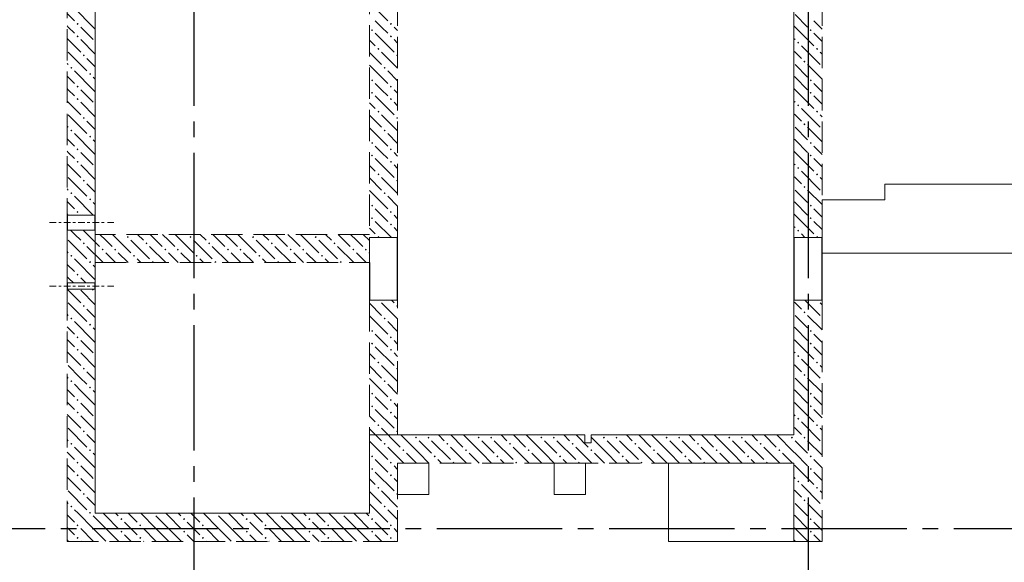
# Model space of a CAD drawing. Header units: millimetres. Extents: x 0 to 60308, y 0 to 42000.
# Tile 17 of 21: x 37647 to 43932, y 28587 to 32050. Entities that reach past the tile are written whole.
import ezdxf

# ---------------------------------------------------------------- set-up
doc = ezdxf.new("R2010")
doc.units = ezdxf.units.MM
doc.linetypes.add('______2', pattern=[270, 200, -70])
doc.linetypes.add('______5', pattern=[1100, 800, -100, 100, -100])
doc.layers.add('ЖБ Перекрытие верхний уровень', color=7, linetype='Continuous', lineweight=25, true_color=0xe0e0ff)
doc.layers.add('ЖБ Стена верхний уровень', color=7, linetype='Continuous', lineweight=25, true_color=0x006e00)
doc.layers.add('Макрос окна_ макрос двери', color=7, linetype='Continuous', lineweight=18)
doc.layers.add('Оси', color=40, linetype='______5', lineweight=18)

msp = doc.modelspace()

# ---------------------------------------------------------------- hatches: boundary and pattern name
at = {"layer": 'ЖБ Стена верхний уровень', "linetype": 'Continuous', "lineweight": 18, "transparency": 33554687}
for points in [[(38010.4, 32023.1), (38016.9, 32029.6), (38023.4, 32023.1), (38016.9, 32016.6)], [(40010.4, 32023.1), (40016.9, 32029.6), (40023.4, 32023.1), (40016.9, 32016.6)], [(38010.4, 31943.1), (38016.9, 31949.6), (38023.4, 31943.1), (38016.9, 31936.6)], [(39890.5, 31983.1), (39896.9, 31989.6), (39903.4, 31983.1), (39896.9, 31976.6)], [(40010.4, 31943.1), (40016.9, 31949.6), (40023.4, 31943.1), (40016.9, 31936.6)], [(42690.5, 31983.1), (42696.9, 31989.6), (42703.4, 31983.1), (42696.9, 31976.6)], [(39930.5, 31863.1), (39937, 31869.6), (39943.5, 31863.1), (39937, 31856.6)], [(42610.4, 31903.1), (42616.9, 31909.6), (42623.4, 31903.1), (42616.9, 31896.6)], [(42730.5, 31863.1), (42737, 31869.6), (42743.5, 31863.1), (42737, 31856.6)], [(38050.5, 31823.1), (38057, 31829.6), (38063.5, 31823.1), (38057, 31816.6)], [(40050.5, 31823.1), (40057, 31829.6), (40060, 31826.6), (40060, 31819.7), (40057, 31816.6)], [(37970.5, 31743.1), (37977, 31749.6), (37983.4, 31743.1), (37977, 31736.6)], [(39970.5, 31743.1), (39977, 31749.6), (39983.4, 31743.1), (39977, 31736.6)], [(42650.5, 31783.1), (42657, 31789.6), (42663.5, 31783.1), (42657, 31776.6)], [(38090.5, 31703.1), (38096.9, 31709.6), (38103.4, 31703.1), (38096.9, 31696.6)], [(38010.4, 31623.1), (38016.9, 31629.6), (38023.4, 31623.1), (38016.9, 31616.6)], [(39890.5, 31663.1), (39896.9, 31669.6), (39903.4, 31663.1), (39896.9, 31656.6)], [(40010.4, 31623.1), (40016.9, 31629.6), (40023.4, 31623.1), (40016.9, 31616.6)], [(42690.5, 31663.1), (42696.9, 31669.6), (42703.4, 31663.1), (42696.9, 31656.6)], [(39890.5, 31583.1), (39896.9, 31589.6), (39903.4, 31583.1), (39896.9, 31576.6)], [(42690.5, 31583.1), (42696.9, 31589.6), (42703.4, 31583.1), (42696.9, 31576.6)], [(38010.4, 31543.1), (38016.9, 31549.6), (38023.4, 31543.1), (38016.9, 31536.6)], [(40010.4, 31543.1), (40016.9, 31549.6), (40023.4, 31543.1), (40016.9, 31536.6)], [(42610.4, 31503.1), (42616.9, 31509.6), (42623.4, 31503.1), (42616.9, 31496.6)], [(38050.5, 31423.1), (38057, 31429.6), (38063.5, 31423.1), (38057, 31416.6)], [(39930.5, 31463.1), (39937, 31469.6), (39943.5, 31463.1), (39937, 31456.6)], [(40050.5, 31423.1), (40057, 31429.6), (40060, 31426.6), (40060, 31419.7), (40057, 31416.6)], [(42730.5, 31463.1), (42737, 31469.6), (42743.5, 31463.1), (42737, 31456.6)], [(42650.5, 31383.1), (42657, 31389.6), (42663.5, 31383.1), (42657, 31376.6)], [(37970.5, 31343.1), (37977, 31349.6), (37983.4, 31343.1), (37977, 31336.6)], [(38090.5, 31303.1), (38096.9, 31309.6), (38103.4, 31303.1), (38096.9, 31296.6)], [(39970.5, 31343.1), (39977, 31349.6), (39983.4, 31343.1), (39977, 31336.6)], [(39890.5, 31263.1), (39896.9, 31269.6), (39903.4, 31263.1), (39896.9, 31256.6)], [(42690.5, 31263.1), (42696.9, 31269.6), (42703.4, 31263.1), (42696.9, 31256.6)], [(38010.4, 31223.1), (38016.9, 31229.6), (38023.4, 31223.1), (38016.9, 31216.6)], [(39890.5, 31183.1), (39896.9, 31189.6), (39903.4, 31183.1), (39896.9, 31176.6)], [(40010.4, 31223.1), (40016.9, 31229.6), (40023.4, 31223.1), (40016.9, 31216.6)], [(42690.5, 31183.1), (42696.9, 31189.6), (42703.4, 31183.1), (42696.9, 31176.6)], [(38010.4, 31143.1), (38016.9, 31149.6), (38023.4, 31143.1), (38016.9, 31136.6)], [(40010.4, 31143.1), (40016.9, 31149.6), (40023.4, 31143.1), (40016.9, 31136.6)], [(39930.5, 31063.1), (39937, 31069.6), (39943.5, 31063.1), (39937, 31056.6)], [(42610.4, 31103.1), (42616.9, 31109.6), (42623.4, 31103.1), (42616.9, 31096.6)], [(42730.5, 31063.1), (42737, 31069.6), (42743.5, 31063.1), (42737, 31056.6)], [(38050.5, 31023.1), (38057, 31029.6), (38063.5, 31023.1), (38057, 31016.6)], [(40050.5, 31023.1), (40057, 31029.6), (40060, 31026.6), (40060, 31019.7), (40057, 31016.6)], [(42650.5, 30983.1), (42657, 30989.6), (42663.5, 30983.1), (42657, 30976.6)], [(37970.5, 30943.1), (37977, 30949.6), (37983.4, 30943.1), (37977, 30936.6)], [(39970.5, 30943.1), (39977, 30949.6), (39983.4, 30943.1), (39977, 30936.6)], [(38090.5, 30903.1), (38096.9, 30909.6), (38103.4, 30903.1), (38096.9, 30896.6)], [(39890.5, 30863.1), (39896.9, 30869.6), (39903.4, 30863.1), (39896.9, 30856.6)], [(42690.5, 30863.1), (42696.9, 30869.6), (42703.4, 30863.1), (42696.9, 30856.6)], [(38010.4, 30823.1), (38016.9, 30829.6), (38023.4, 30823.1), (38016.9, 30816.6)], [(40010.4, 30823.1), (40016.9, 30829.6), (40023.4, 30823.1), (40016.9, 30816.6)], [(39890.5, 30783.1), (39896.9, 30789.6), (39903.4, 30783.1), (39896.9, 30776.6)], [(40010.4, 30743.1), (40016.9, 30749.6), (40023.4, 30743.1), (40016.9, 30736.6)], [(42690.5, 30783.1), (42696.9, 30789.6), (42703.4, 30783.1), (42696.9, 30776.6)], [(42610.4, 30703.1), (42616.9, 30709.6), (42623.4, 30703.1), (42616.9, 30696.6)], [(38050.5, 30623.1), (38057, 30629.6), (38063.5, 30623.1), (38057, 30616.6)], [(38330.5, 30663.1), (38337, 30669.6), (38343.5, 30663.1), (38337, 30656.6)], [(38450.5, 30623.1), (38457, 30629.6), (38463.5, 30623.1), (38457, 30616.6)], [(38730.5, 30663.1), (38737, 30669.6), (38743.5, 30663.1), (38737, 30656.6)], [(38850.5, 30623.1), (38857, 30629.6), (38863.5, 30623.1), (38857, 30616.6)], [(39130.5, 30663.1), (39137, 30669.6), (39143.5, 30663.1), (39137, 30656.6)], [(39250.5, 30623.1), (39257, 30629.6), (39263.5, 30623.1), (39257, 30616.6)], [(39530.5, 30663.1), (39537, 30669.6), (39543.5, 30663.1), (39537, 30656.6)], [(39650.5, 30623.1), (39657, 30629.6), (39663.5, 30623.1), (39657, 30616.6)], [(39930.5, 30663.1), (39937, 30669.6), (39943.5, 30663.1), (39940.3, 30660), (39933.6, 30660)], [(42730.5, 30663.1), (42737, 30669.6), (42743.5, 30663.1), (42740.3, 30660), (42733.6, 30660)], [(37970.5, 30543.1), (37977, 30549.6), (37983.4, 30543.1), (37977, 30536.6)], [(38170.5, 30583.1), (38177, 30589.6), (38183.4, 30583.1), (38177, 30576.6)], [(38250.5, 30583.1), (38257, 30589.6), (38263.5, 30583.1), (38257, 30576.6)], [(38370.5, 30543.1), (38377, 30549.6), (38383.4, 30543.1), (38377, 30536.6)], [(38570.5, 30583.1), (38577, 30589.6), (38583.4, 30583.1), (38577, 30576.6)], [(38650.5, 30583.1), (38657, 30589.6), (38663.5, 30583.1), (38657, 30576.6)], [(38770.5, 30543.1), (38777, 30549.6), (38783.4, 30543.1), (38777, 30536.6)], [(38970.5, 30583.1), (38977, 30589.6), (38983.4, 30583.1), (38977, 30576.6)], [(39050.5, 30583.1), (39057, 30589.6), (39063.5, 30583.1), (39057, 30576.6)], [(39170.5, 30543.1), (39177, 30549.6), (39183.4, 30543.1), (39177, 30536.6)], [(39370.5, 30583.1), (39377, 30589.6), (39383.4, 30583.1), (39377, 30576.6)], [(39450.5, 30583.1), (39457, 30589.6), (39463.5, 30583.1), (39457, 30576.6)], [(39570.5, 30543.1), (39577, 30549.6), (39583.4, 30543.1), (39577, 30536.6)], [(39770.5, 30583.1), (39777, 30589.6), (39783.4, 30583.1), (39777, 30576.6)], [(39850.5, 30583.1), (39857, 30589.6), (39863.5, 30583.1), (39857, 30576.6)], [(38090.5, 30503.1), (38096.9, 30509.6), (38103.4, 30503.1), (38100.3, 30500), (38093.6, 30500)], [(38100.3, 30500), (38096.9, 30496.6), (38093.6, 30500)], [(38490.5, 30503.1), (38496.9, 30509.6), (38503.4, 30503.1), (38500.3, 30500), (38493.6, 30500)], [(38890.5, 30503.1), (38896.9, 30509.6), (38903.4, 30503.1), (38900.3, 30500), (38893.6, 30500)], [(39290.5, 30503.1), (39296.9, 30509.6), (39303.4, 30503.1), (39300.3, 30500), (39293.6, 30500)], [(39690.5, 30503.1), (39696.9, 30509.6), (39703.4, 30503.1), (39700.3, 30500), (39693.6, 30500)], [(38010.4, 30423.1), (38016.9, 30429.6), (38023.4, 30423.1), (38016.9, 30416.6)], [(39940.3, 30260), (39937, 30256.6), (39933.6, 30260)], [(42740.3, 30260), (42737, 30256.6), (42733.6, 30260)], [(38050.5, 30223.1), (38057, 30229.6), (38063.5, 30223.1), (38057, 30216.6)], [(40050.5, 30223.1), (40057, 30229.6), (40060, 30226.6), (40060, 30219.7), (40057, 30216.6)], [(42650.5, 30183.1), (42657, 30189.6), (42663.5, 30183.1), (42657, 30176.6)], [(37970.5, 30143.1), (37977, 30149.6), (37983.4, 30143.1), (37977, 30136.6)], [(38090.5, 30103.1), (38096.9, 30109.6), (38103.4, 30103.1), (38096.9, 30096.6)], [(39970.5, 30143.1), (39977, 30149.6), (39983.4, 30143.1), (39977, 30136.6)], [(39890.5, 30063.1), (39896.9, 30069.6), (39903.4, 30063.1), (39896.9, 30056.6)], [(42690.5, 30063.1), (42696.9, 30069.6), (42703.4, 30063.1), (42696.9, 30056.6)], [(38010.4, 30023.1), (38016.9, 30029.6), (38023.4, 30023.1), (38016.9, 30016.6)], [(39890.5, 29983.1), (39896.9, 29989.6), (39903.4, 29983.1), (39896.9, 29976.6)], [(40010.4, 30023.1), (40016.9, 30029.6), (40023.4, 30023.1), (40016.9, 30016.6)], [(42690.5, 29983.1), (42696.9, 29989.6), (42703.4, 29983.1), (42696.9, 29976.6)], [(40010.4, 29943.1), (40016.9, 29949.6), (40023.4, 29943.1), (40016.9, 29936.6)], [(39930.5, 29863.1), (39937, 29869.6), (39943.5, 29863.1), (39937, 29856.6)], [(42610.4, 29903.1), (42616.9, 29909.6), (42623.4, 29903.1), (42616.9, 29896.6)], [(42730.5, 29863.1), (42737, 29869.6), (42743.5, 29863.1), (42737, 29856.6)], [(38050.5, 29823.1), (38057, 29829.6), (38063.5, 29823.1), (38057, 29816.6)], [(40050.5, 29823.1), (40057, 29829.6), (40060, 29826.6), (40060, 29819.7), (40057, 29816.6)], [(37970.5, 29743.1), (37977, 29749.6), (37983.4, 29743.1), (37977, 29736.6)], [(39970.5, 29743.1), (39977, 29749.6), (39983.4, 29743.1), (39977, 29736.6)], [(42650.5, 29783.1), (42657, 29789.6), (42663.5, 29783.1), (42657, 29776.6)], [(38090.5, 29703.1), (38096.9, 29709.6), (38103.4, 29703.1), (38096.9, 29696.6)], [(39890.5, 29663.1), (39896.9, 29669.6), (39903.4, 29663.1), (39896.9, 29656.6)], [(42690.5, 29663.1), (42696.9, 29669.6), (42703.4, 29663.1), (42696.9, 29656.6)], [(38010.4, 29623.1), (38016.9, 29629.6), (38023.4, 29623.1), (38016.9, 29616.6)], [(40010.4, 29623.1), (40016.9, 29629.6), (40023.4, 29623.1), (40016.9, 29616.6)], [(38010.4, 29543.1), (38016.9, 29549.6), (38023.4, 29543.1), (38016.9, 29536.6)], [(39890.5, 29583.1), (39896.9, 29589.6), (39903.4, 29583.1), (39896.9, 29576.6)], [(40010.4, 29543.1), (40016.9, 29549.6), (40023.4, 29543.1), (40016.9, 29536.6)], [(42690.5, 29583.1), (42696.9, 29589.6), (42703.4, 29583.1), (42696.9, 29576.6)], [(42610.4, 29503.1), (42616.9, 29509.6), (42623.4, 29503.1), (42616.9, 29496.6)], [(38050.5, 29423.1), (38057, 29429.6), (38063.5, 29423.1), (38057, 29416.6)], [(39930.5, 29463.1), (39937, 29469.6), (39943.5, 29463.1), (39937, 29456.6)], [(40050.5, 29423.1), (40057, 29429.6), (40060, 29426.6), (40060, 29419.7), (40057, 29416.6)], [(42730.5, 29463.1), (42737, 29469.6), (42743.5, 29463.1), (42737, 29456.6)], [(40170.5, 29383.1), (40177, 29389.6), (40183.4, 29383.1), (40177, 29376.6)], [(40250.5, 29383.1), (40257, 29389.6), (40263.5, 29383.1), (40257, 29376.6)], [(40570.5, 29383.1), (40577, 29389.6), (40583.4, 29383.1), (40577, 29376.6)], [(40650.5, 29383.1), (40657, 29389.6), (40663.5, 29383.1), (40657, 29376.6)], [(40970.5, 29383.1), (40977, 29389.6), (40983.4, 29383.1), (40977, 29376.6)], [(41050.5, 29383.1), (41057, 29389.6), (41063.5, 29383.1), (41057, 29376.6)], [(41370.5, 29383.1), (41377, 29389.6), (41383.4, 29383.1), (41377, 29376.6)], [(41450.5, 29383.1), (41457, 29389.6), (41463.5, 29383.1), (41457, 29376.6)], [(41770.5, 29383.1), (41777, 29389.6), (41783.4, 29383.1), (41777, 29376.6)], [(41850.5, 29383.1), (41857, 29389.6), (41863.5, 29383.1), (41857, 29376.6)], [(42170.5, 29383.1), (42177, 29389.6), (42183.4, 29383.1), (42177, 29376.6)], [(42250.5, 29383.1), (42257, 29389.6), (42263.5, 29383.1), (42257, 29376.6)], [(42570.5, 29383.1), (42577, 29389.6), (42583.4, 29383.1), (42577, 29376.6)], [(42650.5, 29383.1), (42657, 29389.6), (42663.5, 29383.1), (42657, 29376.6)], [(37970.5, 29343.1), (37977, 29349.6), (37983.4, 29343.1), (37977, 29336.6)], [(38090.5, 29303.1), (38096.9, 29309.6), (38103.4, 29303.1), (38096.9, 29296.6)], [(39970.5, 29343.1), (39977, 29349.6), (39983.4, 29343.1), (39977, 29336.6)], [(40090.5, 29303.1), (40096.9, 29309.6), (40103.4, 29303.1), (40096.9, 29296.6)], [(40370.5, 29343.1), (40377, 29349.6), (40383.4, 29343.1), (40377, 29336.6)], [(40490.5, 29303.1), (40496.9, 29309.6), (40503.4, 29303.1), (40496.9, 29296.6)], [(40770.5, 29343.1), (40777, 29349.6), (40783.4, 29343.1), (40777, 29336.6)], [(40890.5, 29303.1), (40896.9, 29309.6), (40903.4, 29303.1), (40896.9, 29296.6)], [(41170.5, 29343.1), (41177, 29349.6), (41183.4, 29343.1), (41177, 29336.6)], [(41290.5, 29303.1), (41296.9, 29309.6), (41303.4, 29303.1), (41296.9, 29296.6)], [(41570.5, 29343.1), (41577, 29349.6), (41583.4, 29343.1), (41577, 29336.6)], [(41690.5, 29303.1), (41696.9, 29309.6), (41703.4, 29303.1), (41696.9, 29296.6)], [(41970.5, 29343.1), (41977, 29349.6), (41983.4, 29343.1), (41977, 29336.6)], [(42090.5, 29303.1), (42096.9, 29309.6), (42103.4, 29303.1), (42096.9, 29296.6)], [(42370.5, 29343.1), (42377, 29349.6), (42383.4, 29343.1), (42377, 29336.6)], [(42490.5, 29303.1), (42496.9, 29309.6), (42503.4, 29303.1), (42496.9, 29296.6)], [(38010.4, 29223.1), (38016.9, 29229.6), (38023.4, 29223.1), (38016.9, 29216.6)], [(39890.5, 29263.1), (39896.9, 29269.6), (39903.4, 29263.1), (39896.9, 29256.6)], [(40010.4, 29223.1), (40016.9, 29229.6), (40023.4, 29223.1), (40016.9, 29216.6)], [(40290.5, 29263.1), (40296.9, 29269.6), (40303.4, 29263.1), (40296.9, 29256.6)], [(40410.4, 29223.1), (40416.9, 29229.6), (40423.4, 29223.1), (40420.3, 29220), (40413.6, 29220)], [(40690.5, 29263.1), (40696.9, 29269.6), (40703.4, 29263.1), (40696.9, 29256.6)], [(40810.4, 29223.1), (40816.9, 29229.6), (40823.4, 29223.1), (40820.3, 29220), (40813.6, 29220)], [(41090.5, 29263.1), (41096.9, 29269.6), (41103.4, 29263.1), (41096.9, 29256.6)], [(41210.4, 29223.1), (41216.9, 29229.6), (41223.4, 29223.1), (41220.3, 29220), (41213.6, 29220)], [(41490.5, 29263.1), (41496.9, 29269.6), (41503.4, 29263.1), (41496.9, 29256.6)], [(41610.4, 29223.1), (41616.9, 29229.6), (41623.4, 29223.1), (41620.3, 29220), (41613.6, 29220)], [(41890.5, 29263.1), (41896.9, 29269.6), (41903.4, 29263.1), (41896.9, 29256.6)], [(42010.4, 29223.1), (42016.9, 29229.6), (42023.4, 29223.1), (42020.3, 29220), (42013.6, 29220)], [(42290.5, 29263.1), (42296.9, 29269.6), (42303.4, 29263.1), (42296.9, 29256.6)], [(42410.4, 29223.1), (42416.9, 29229.6), (42423.4, 29223.1), (42420.3, 29220), (42413.6, 29220)], [(42690.5, 29263.1), (42696.9, 29269.6), (42703.4, 29263.1), (42696.9, 29256.6)], [(39890.5, 29183.1), (39896.9, 29189.6), (39903.4, 29183.1), (39896.9, 29176.6)], [(42690.5, 29183.1), (42696.9, 29189.6), (42703.4, 29183.1), (42696.9, 29176.6)], [(38010.4, 29143.1), (38016.9, 29149.6), (38023.4, 29143.1), (38016.9, 29136.6)], [(40010.4, 29143.1), (40016.9, 29149.6), (40023.4, 29143.1), (40016.9, 29136.6)], [(42610.4, 29103.1), (42616.9, 29109.6), (42623.4, 29103.1), (42616.9, 29096.6)], [(39930.5, 29063.1), (39937, 29069.6), (39943.5, 29063.1), (39937, 29056.6)], [(42730.5, 29063.1), (42737, 29069.6), (42743.5, 29063.1), (42737, 29056.6)], [(38050.5, 29023.1), (38057, 29029.6), (38063.5, 29023.1), (38057, 29016.6)], [(40050.5, 29023.1), (40057, 29029.6), (40060, 29026.6), (40060, 29019.7), (40057, 29016.6)], [(42650.5, 28983.1), (42657, 28989.6), (42663.5, 28983.1), (42657, 28976.6)], [(37970.5, 28943.1), (37977, 28949.6), (37983.4, 28943.1), (37977, 28936.6)], [(39970.5, 28943.1), (39977, 28949.6), (39983.4, 28943.1), (39977, 28936.6)], [(38090.5, 28903.1), (38096.9, 28909.6), (38103.4, 28903.1), (38100.3, 28900), (38093.6, 28900)], [(38100.3, 28900), (38096.9, 28896.6), (38093.6, 28900)], [(38290.5, 28863.1), (38296.9, 28869.6), (38303.4, 28863.1), (38296.9, 28856.6)], [(38500.3, 28900), (38496.9, 28896.6), (38493.6, 28900)], [(38690.5, 28863.1), (38696.9, 28869.6), (38703.4, 28863.1), (38696.9, 28856.6)], [(38900.3, 28900), (38896.9, 28896.6), (38893.6, 28900)], [(39090.5, 28863.1), (39096.9, 28869.6), (39103.4, 28863.1), (39096.9, 28856.6)], [(39300.3, 28900), (39296.9, 28896.6), (39293.6, 28900)], [(39490.5, 28863.1), (39496.9, 28869.6), (39503.4, 28863.1), (39496.9, 28856.6)], [(39700.3, 28900), (39696.9, 28896.6), (39693.6, 28900)], [(39890.5, 28863.1), (39896.9, 28869.6), (39903.4, 28863.1), (39896.9, 28856.6)], [(42690.5, 28863.1), (42696.9, 28869.6), (42703.4, 28863.1), (42696.9, 28856.6)], [(38010.4, 28823.1), (38016.9, 28829.6), (38023.4, 28823.1), (38016.9, 28816.6)], [(38290.5, 28783.1), (38296.9, 28789.6), (38303.4, 28783.1), (38296.9, 28776.6)], [(38410.4, 28823.1), (38416.9, 28829.6), (38423.4, 28823.1), (38416.9, 28816.6)], [(38690.5, 28783.1), (38696.9, 28789.6), (38703.4, 28783.1), (38696.9, 28776.6)], [(38810.4, 28823.1), (38816.9, 28829.6), (38823.4, 28823.1), (38816.9, 28816.6)], [(39090.5, 28783.1), (39096.9, 28789.6), (39103.4, 28783.1), (39096.9, 28776.6)], [(39210.4, 28823.1), (39216.9, 28829.6), (39223.4, 28823.1), (39216.9, 28816.6)], [(39490.5, 28783.1), (39496.9, 28789.6), (39503.4, 28783.1), (39496.9, 28776.6)], [(39610.4, 28823.1), (39616.9, 28829.6), (39623.4, 28823.1), (39616.9, 28816.6)], [(39890.5, 28783.1), (39896.9, 28789.6), (39903.4, 28783.1), (39896.9, 28776.6)], [(40010.4, 28823.1), (40016.9, 28829.6), (40023.4, 28823.1), (40016.9, 28816.6)], [(42690.5, 28783.1), (42696.9, 28789.6), (42703.4, 28783.1), (42696.9, 28776.6)], [(38010.4, 28743.1), (38016.9, 28749.6), (38023.4, 28743.1), (38016.9, 28736.6)], [(38410.4, 28743.1), (38416.9, 28749.6), (38423.4, 28743.1), (38416.9, 28736.6)], [(38810.4, 28743.1), (38816.9, 28749.6), (38823.4, 28743.1), (38816.9, 28736.6)], [(39210.4, 28743.1), (39216.9, 28749.6), (39223.4, 28743.1), (39216.9, 28736.6)], [(39610.4, 28743.1), (39616.9, 28749.6), (39623.4, 28743.1), (39616.9, 28736.6)], [(40010.4, 28743.1), (40016.9, 28749.6), (40023.4, 28743.1), (40016.9, 28736.6)]]:
    msp.add_hatch(color=7, dxfattribs=at).paths.add_polyline_path(points, flags=16)
h = msp.add_hatch(color=7, dxfattribs=at)
h.paths.add_polyline_path([(38012.4, 29945.1), (38012.9, 29940.7), (38016.9, 29936.6), (38023.4, 29943.1), (38016.9, 29949.6)])
h.paths.add_polyline_path([(38010.4, 29943.1), (38012.4, 29945.1), (38012.9, 29940.7)], flags=16)

# ---------------------------------------------------------------- linework, layer by layer
at = {"layer": 'ЖБ Перекрытие верхний уровень', "color": 7, "linetype": 'Continuous', "lineweight": 18, "transparency": 33554687}
for p, q in [((42590, 33445), (42590, 29400)), ((38130, 28900), (38130, 33340)), ((44430, 31000), (43170, 31000)), ((43170, 31000), (43170, 30900)), ((43170, 30900), (42770, 30900)), ((42770, 30900), (42770, 30560)), ((42770, 30560), (43170, 30560)), ((43170, 30560), (44430, 30560)), ((41255, 29400), (39880, 29400)), ((39880, 29400), (39880, 28900)), ((41255, 29400), (41255, 29350)), ((41295, 29350), (41295, 29400)), ((42590, 29400), (41295, 29400)), ((41255, 29350), (41295, 29350)), ((40260, 29220), (40060, 29220)), ((40060, 29220), (40060, 29020)), ((40260, 29020), (40260, 29220)), ((41260, 29220), (41060, 29220)), ((41060, 29220), (41060, 29020)), ((41260, 29020), (41260, 29220)), ((42590, 29220), (41790, 29220)), ((41790, 29220), (41790, 28720)), ((42590, 28720), (42590, 29220)), ((40060, 29020), (40260, 29020)), ((41060, 29020), (41260, 29020)), ((39880, 28900), (38130, 28900)), ((41790, 28720), (42590, 28720))]:
    msp.add_line(p, q, dxfattribs=at)
at = {"layer": 'ЖБ Стена верхний уровень', "color": 251, "linetype": '______2', "lineweight": 13, "true_color": 0x656565, "transparency": 33554687}
for p, q in [((37950, 33340), (37950, 30802.5)), ((38130, 30802.5), (38130, 33340)), ((39880, 33095), (39880, 30680)), ((40060, 30660), (40060, 33095)), ((42590, 33095), (42590, 30660)), ((42770, 30660), (42770, 33095)), ((38130, 30802.5), (37950, 30802.5)), ((37950, 30707.5), (38130, 30707.5)), ((37950, 30707.5), (37950, 30680)), ((37950, 30680), (37950, 30500)), ((38130, 30680), (38130, 30707.5)), ((39880, 30680), (38130, 30680)), ((40060, 30660), (39880, 30660)), ((39880, 30500), (39880, 30660)), ((42770, 30660), (42590, 30660)), ((37950, 30500), (37950, 30370)), ((38130, 30500), (39880, 30500)), ((38130, 30370), (38130, 30500)), ((38130, 30370), (37950, 30370)), ((38130, 30370), (37950, 30370)), ((37950, 30330), (38130, 30330)), ((37950, 30330), (38130, 30330)), ((37950, 30330), (37950, 28900)), ((38130, 28900), (38130, 30330)), ((39880, 30260), (40060, 30260)), ((39880, 30260), (39880, 28900)), ((40060, 29400), (40060, 30260)), ((42590, 30260), (42770, 30260)), ((42590, 30260), (42590, 29400)), ((42770, 28720), (42770, 30260)), ((41255, 29400), (40060, 29400)), ((41255, 29400), (41255, 29350)), ((41295, 29350), (41295, 29400)), ((42590, 29400), (41295, 29400)), ((41255, 29350), (41295, 29350)), ((40060, 29220), (42590, 29220)), ((40060, 28720), (40060, 29220)), ((42590, 29220), (42590, 28720)), ((37950, 28900), (37950, 28720)), ((39880, 28900), (38130, 28900)), ((37950, 28720), (39880, 28720)), ((39880, 28720), (40060, 28720)), ((42590, 28720), (42770, 28720))]:
    msp.add_line(p, q, dxfattribs=at)
at = {"layer": 'ЖБ Стена верхний уровень', "color": 9, "linetype": 'Continuous', "lineweight": 18, "true_color": 0xc7c7c7, "transparency": 33554687}
for p, q in [((38116.9, 32003.1), (37996.9, 32123.1)), ((39880, 32160.1), (39996.9, 32043.1)), ((37950, 32090.1), (37996.9, 32043.1)), ((42596.9, 32083.1), (42677, 32003.1)), ((37957, 32003.1), (37950, 32010.1)), ((37996.9, 31963.1), (37957, 32003.1)), ((38037, 32003.1), (38116.9, 31923.1)), ((38116.9, 32003.1), (38130, 31990.1)), ((39957, 32003.1), (39916.9, 32043.1)), ((39996.9, 31963.1), (39957, 32003.1)), ((40037, 32003.1), (40060, 31980.1)), ((42590, 32010.1), (42596.9, 32003.1)), ((42596.9, 32003.1), (42716.9, 31883.1)), ((42757, 32003.1), (42716.9, 32043.1)), ((37950, 31930.1), (38037, 31843.1)), ((39916.9, 31963.1), (40037, 31843.1)), ((42590, 31930.1), (42596.9, 31923.1)), ((38037, 31923.1), (38130, 31830.1)), ((39880, 31920.1), (39916.9, 31883.1)), ((40037, 31923.1), (40060, 31900.1)), ((42637, 31883.1), (42757, 31763.1)), ((37957, 31843.1), (38077, 31723.1)), ((38130, 31750.1), (38077, 31803.1)), ((39880, 31840.1), (39957, 31763.1)), ((39957, 31843.1), (40060, 31740.1)), ((42596.9, 31843.1), (42590, 31850.1)), ((42637, 31803.1), (42596.9, 31843.1)), ((37950, 31770.1), (37957, 31763.1)), ((39880, 31760.1), (39996.9, 31643.1)), ((42596.9, 31763.1), (42677, 31683.1)), ((37950, 31690.1), (37996.9, 31643.1)), ((38116.9, 31603.1), (37996.9, 31723.1)), ((38116.9, 31683.1), (38130, 31670.1)), ((40060, 31660.1), (39996.9, 31723.1)), ((42596.9, 31683.1), (42590, 31690.1)), ((42596.9, 31683.1), (42677, 31603.1)), ((39957, 31603.1), (39916.9, 31643.1)), ((42757, 31603.1), (42716.9, 31643.1)), ((37957, 31603.1), (37950, 31610.1)), ((37996.9, 31563.1), (37957, 31603.1)), ((38037, 31603.1), (38116.9, 31523.1)), ((38116.9, 31603.1), (38130, 31590.1)), ((39916.9, 31563.1), (40037, 31443.1)), ((39996.9, 31563.1), (39957, 31603.1)), ((40037, 31603.1), (40060, 31580.1)), ((42590, 31610.1), (42596.9, 31603.1)), ((42596.9, 31603.1), (42716.9, 31483.1)), ((37950, 31530.1), (38037, 31443.1)), ((38037, 31523.1), (38130, 31430.1)), ((39880, 31520.1), (39916.9, 31483.1)), ((40037, 31523.1), (40060, 31500.1)), ((42590, 31530.1), (42596.9, 31523.1)), ((37957, 31443.1), (38077, 31323.1)), ((39880, 31440.1), (39957, 31363.1)), ((39957, 31443.1), (40060, 31340.1)), ((42596.9, 31443.1), (42590, 31450.1)), ((42637, 31403.1), (42596.9, 31443.1)), ((42637, 31483.1), (42757, 31363.1)), ((37950, 31370.1), (37957, 31363.1)), ((38130, 31350.1), (38077, 31403.1)), ((42596.9, 31363.1), (42677, 31283.1)), ((38116.9, 31203.1), (37996.9, 31323.1)), ((39880, 31360.1), (39996.9, 31243.1)), ((40060, 31260.1), (39996.9, 31323.1)), ((37950, 31290.1), (37996.9, 31243.1)), ((38116.9, 31283.1), (38130, 31270.1)), ((39957, 31203.1), (39916.9, 31243.1)), ((42596.9, 31283.1), (42590, 31290.1)), ((42596.9, 31283.1), (42677, 31203.1)), ((42757, 31203.1), (42716.9, 31243.1)), ((37957, 31203.1), (37950, 31210.1)), ((37996.9, 31163.1), (37957, 31203.1)), ((38037, 31203.1), (38116.9, 31123.1)), ((38116.9, 31203.1), (38130, 31190.1)), ((39996.9, 31163.1), (39957, 31203.1)), ((40037, 31203.1), (40060, 31180.1)), ((42590, 31210.1), (42596.9, 31203.1)), ((42596.9, 31203.1), (42716.9, 31083.1)), ((37950, 31130.1), (38037, 31043.1)), ((38037, 31123.1), (38130, 31030.1)), ((39880, 31120.1), (39916.9, 31083.1)), ((39916.9, 31163.1), (40037, 31043.1)), ((40037, 31123.1), (40060, 31100.1)), ((42590, 31130.1), (42596.9, 31123.1)), ((42596.9, 31043.1), (42590, 31050.1)), ((42637, 31083.1), (42757, 30963.1)), ((37957, 31043.1), (38077, 30923.1)), ((38130, 30950.1), (38077, 31003.1)), ((39880, 31040.1), (39957, 30963.1)), ((39957, 31043.1), (40060, 30940.1)), ((42637, 31003.1), (42596.9, 31043.1)), ((37950, 30970.1), (37957, 30963.1)), ((38116.9, 30803.1), (37996.9, 30923.1)), ((39880, 30960.1), (39996.9, 30843.1)), ((40060, 30860.1), (39996.9, 30923.1)), ((42596.9, 30963.1), (42677, 30883.1)), ((37950, 30890.1), (37996.9, 30843.1)), ((38116.9, 30883.1), (38130, 30870.1)), ((42596.9, 30883.1), (42590, 30890.1)), ((42596.9, 30883.1), (42677, 30803.1)), ((37957, 30803.1), (37950, 30810.1)), ((37957.6, 30802.5), (37957, 30803.1)), ((38037, 30803.1), (38037.6, 30802.5)), ((38116.9, 30803.1), (38117.6, 30802.5)), ((39957, 30803.1), (39916.9, 30843.1)), ((39996.9, 30763.1), (39957, 30803.1)), ((40037, 30803.1), (40060, 30780.1)), ((42590, 30810.1), (42596.9, 30803.1)), ((42596.9, 30803.1), (42716.9, 30683.1)), ((42757, 30803.1), (42716.9, 30843.1)), ((39916.9, 30763.1), (40020.1, 30660)), ((37972.6, 30707.5), (38000.1, 30680)), ((38000.1, 30680), (38037, 30643.1)), ((38052.6, 30707.5), (38080.1, 30680)), ((38080.1, 30680), (38157, 30603.1)), ((38196.9, 30643.1), (38160.1, 30680)), ((38240.1, 30680), (38357, 30563.1)), ((38400.1, 30680), (38437, 30643.1)), ((38480.1, 30680), (38557, 30603.1)), ((38596.9, 30643.1), (38560.1, 30680)), ((38640.1, 30680), (38757, 30563.1)), ((38800.1, 30680), (38837, 30643.1)), ((38880.1, 30680), (38957, 30603.1)), ((38996.9, 30643.1), (38960.1, 30680)), ((39040.1, 30680), (39157, 30563.1)), ((39200.1, 30680), (39237, 30643.1)), ((39280.1, 30680), (39357, 30603.1)), ((39396.9, 30643.1), (39360.1, 30680)), ((39440.1, 30680), (39557, 30563.1)), ((39600.1, 30680), (39637, 30643.1)), ((39680.1, 30680), (39757, 30603.1)), ((39796.9, 30643.1), (39760.1, 30680)), ((39840.1, 30680), (39880, 30640.1)), ((39880, 30720.1), (39916.9, 30683.1)), ((40037, 30723.1), (40060, 30700.1)), ((42590, 30730.1), (42596.9, 30723.1)), ((42637, 30683.1), (42660.1, 30660)), ((37957, 30643.1), (38077, 30523.1)), ((38237, 30603.1), (38196.9, 30643.1)), ((38357, 30643.1), (38477, 30523.1)), ((38637, 30603.1), (38596.9, 30643.1)), ((38757, 30643.1), (38877, 30523.1)), ((39037, 30603.1), (38996.9, 30643.1)), ((39157, 30643.1), (39277, 30523.1)), ((39437, 30603.1), (39396.9, 30643.1)), ((39557, 30643.1), (39677, 30523.1)), ((39837, 30603.1), (39796.9, 30643.1)), ((37950, 30570.1), (37957, 30563.1)), ((38180.1, 30500), (38077, 30603.1)), ((38196.9, 30563.1), (38260.1, 30500)), ((38277, 30563.1), (38340.1, 30500)), ((38580.1, 30500), (38477, 30603.1)), ((38596.9, 30563.1), (38660.1, 30500)), ((38677, 30563.1), (38740.1, 30500)), ((38980.1, 30500), (38877, 30603.1)), ((38996.9, 30563.1), (39060.1, 30500)), ((39077, 30563.1), (39140.1, 30500)), ((39380.1, 30500), (39277, 30603.1)), ((39396.9, 30563.1), (39460.1, 30500)), ((39477, 30563.1), (39540.1, 30500)), ((39780.1, 30500), (39677, 30603.1)), ((39796.9, 30563.1), (39860.1, 30500)), ((39877, 30563.1), (39880, 30560.1)), ((38020.1, 30500), (37996.9, 30523.1)), ((38116.9, 30403.1), (38020.1, 30500)), ((38116.9, 30483.1), (38130, 30470.1)), ((38420.1, 30500), (38396.9, 30523.1)), ((38820.1, 30500), (38796.9, 30523.1)), ((39220.1, 30500), (39196.9, 30523.1)), ((39620.1, 30500), (39596.9, 30523.1)), ((37957, 30403.1), (37950, 30410.1)), ((38037, 30403.1), (38070.1, 30370)), ((38116.9, 30403.1), (38130, 30390.1)), ((38037, 30323.1), (38130, 30230.1)), ((38110.1, 30330), (38116.9, 30323.1)), ((39880, 30240.1), (39957, 30163.1)), ((39957, 30243.1), (40060, 30140.1)), ((40020.1, 30260), (40037, 30243.1)), ((42596.9, 30243.1), (42590, 30250.1)), ((42637, 30203.1), (42596.9, 30243.1)), ((42660.1, 30260), (42757, 30163.1)), ((37950, 30170.1), (37957, 30163.1)), ((38130, 30150.1), (38077, 30203.1)), ((38116.9, 30003.1), (37996.9, 30123.1)), ((39880, 30160.1), (39996.9, 30043.1)), ((40060, 30060.1), (39996.9, 30123.1)), ((42596.9, 30163.1), (42677, 30083.1)), ((37950, 30090.1), (37996.9, 30043.1)), ((38116.9, 30083.1), (38130, 30070.1)), ((39957, 30003.1), (39916.9, 30043.1)), ((42596.9, 30083.1), (42590, 30090.1)), ((42596.9, 30083.1), (42677, 30003.1)), ((42757, 30003.1), (42716.9, 30043.1)), ((37957, 30003.1), (37950, 30010.1)), ((37996.9, 29963.1), (37957, 30003.1)), ((38037, 30003.1), (38116.9, 29923.1)), ((38116.9, 30003.1), (38130, 29990.1)), ((39996.9, 29963.1), (39957, 30003.1)), ((40037, 30003.1), (40060, 29980.1)), ((42590, 30010.1), (42596.9, 30003.1)), ((42596.9, 30003.1), (42716.9, 29883.1)), ((38037, 29923.1), (38130, 29830.1)), ((39880, 29920.1), (39916.9, 29883.1)), ((39916.9, 29963.1), (40037, 29843.1)), ((40037, 29923.1), (40060, 29900.1)), ((42590, 29930.1), (42596.9, 29923.1)), ((42637, 29883.1), (42757, 29763.1)), ((38130, 29750.1), (38077, 29803.1)), ((39880, 29840.1), (39957, 29763.1)), ((39957, 29843.1), (40060, 29740.1)), ((42596.9, 29843.1), (42590, 29850.1)), ((42637, 29803.1), (42596.9, 29843.1)), ((37950, 29770.1), (37957, 29763.1)), ((39880, 29760.1), (39996.9, 29643.1)), ((42596.9, 29763.1), (42677, 29683.1)), ((37950, 29690.1), (37996.9, 29643.1)), ((38116.9, 29683.1), (38130, 29670.1)), ((40060, 29660.1), (39996.9, 29723.1)), ((42596.9, 29683.1), (42590, 29690.1)), ((42596.9, 29683.1), (42677, 29603.1)), ((37957, 29603.1), (37950, 29610.1)), ((37996.9, 29563.1), (37957, 29603.1)), ((38116.9, 29603.1), (38130, 29590.1)), ((39957, 29603.1), (39916.9, 29643.1)), ((39996.9, 29563.1), (39957, 29603.1)), ((40037, 29603.1), (40060, 29580.1)), ((42590, 29610.1), (42596.9, 29603.1)), ((42596.9, 29603.1), (42716.9, 29483.1)), ((42757, 29603.1), (42716.9, 29643.1)), ((39916.9, 29563.1), (40037, 29443.1)), ((37950, 29530.1), (38037, 29443.1)), ((39880, 29520.1), (39916.9, 29483.1)), ((40037, 29523.1), (40060, 29500.1)), ((42590, 29530.1), (42596.9, 29523.1)), ((42637, 29483.1), (42757, 29363.1)), ((37957, 29443.1), (38077, 29323.1)), ((39880, 29440.1), (39957, 29363.1)), ((39957, 29443.1), (40060, 29340.1)), ((42596.9, 29443.1), (42590, 29450.1)), ((42637, 29403.1), (42596.9, 29443.1)), ((37950, 29370.1), (37957, 29363.1)), ((38130, 29350.1), (38077, 29403.1)), ((39880, 29360.1), (39996.9, 29243.1)), ((40196.9, 29283.1), (40080.1, 29400)), ((40196.9, 29363.1), (40277, 29283.1)), ((40277, 29363.1), (40396.9, 29243.1)), ((40320.1, 29400), (40357, 29363.1)), ((40400.1, 29400), (40477, 29323.1)), ((40596.9, 29283.1), (40480.1, 29400)), ((40596.9, 29363.1), (40677, 29283.1)), ((40677, 29363.1), (40796.9, 29243.1)), ((40720.1, 29400), (40757, 29363.1)), ((40800.1, 29400), (40877, 29323.1)), ((40996.9, 29283.1), (40880.1, 29400)), ((40996.9, 29363.1), (41077, 29283.1)), ((41077, 29363.1), (41196.9, 29243.1)), ((41120.1, 29400), (41157, 29363.1)), ((41200.1, 29400), (41277, 29323.1)), ((41396.9, 29283.1), (41295, 29385.1)), ((41396.9, 29363.1), (41477, 29283.1)), ((41477, 29363.1), (41596.9, 29243.1)), ((41520.1, 29400), (41557, 29363.1)), ((41600.1, 29400), (41677, 29323.1)), ((41796.9, 29283.1), (41680.1, 29400)), ((41796.9, 29363.1), (41877, 29283.1)), ((41877, 29363.1), (41996.9, 29243.1)), ((41920.1, 29400), (41957, 29363.1)), ((42000.1, 29400), (42077, 29323.1)), ((42196.9, 29283.1), (42080.1, 29400)), ((42196.9, 29363.1), (42277, 29283.1)), ((42277, 29363.1), (42396.9, 29243.1)), ((42320.1, 29400), (42357, 29363.1)), ((42400.1, 29400), (42477, 29323.1)), ((42590, 29290.1), (42480.1, 29400)), ((42596.9, 29363.1), (42677, 29283.1)), ((37950, 29290.1), (37996.9, 29243.1)), ((40060, 29260.1), (39996.9, 29323.1)), ((40060, 29340.1), (40077, 29323.1)), ((40500.1, 29220), (40396.9, 29323.1)), ((40900.1, 29220), (40796.9, 29323.1)), ((41300.1, 29220), (41196.9, 29323.1)), ((41700.1, 29220), (41596.9, 29323.1)), ((42100.1, 29220), (41996.9, 29323.1)), ((42500.1, 29220), (42396.9, 29323.1)), ((42596.9, 29283.1), (42590, 29290.1)), ((38116.9, 29283.1), (38130, 29270.1)), ((39957, 29203.1), (39916.9, 29243.1)), ((40100.1, 29220), (40060, 29260.1)), ((40116.9, 29283.1), (40180.1, 29220)), ((40196.9, 29283.1), (40260.1, 29220)), ((40340.1, 29220), (40316.9, 29243.1)), ((40516.9, 29283.1), (40580.1, 29220)), ((40596.9, 29283.1), (40660.1, 29220)), ((40740.1, 29220), (40716.9, 29243.1)), ((40916.9, 29283.1), (40980.1, 29220)), ((40996.9, 29283.1), (41060.1, 29220)), ((41140.1, 29220), (41116.9, 29243.1)), ((41316.9, 29283.1), (41380.1, 29220)), ((41396.9, 29283.1), (41460.1, 29220)), ((41540.1, 29220), (41516.9, 29243.1)), ((41716.9, 29283.1), (41780.1, 29220)), ((41796.9, 29283.1), (41860.1, 29220)), ((41940.1, 29220), (41916.9, 29243.1)), ((42116.9, 29283.1), (42180.1, 29220)), ((42196.9, 29283.1), (42260.1, 29220)), ((42340.1, 29220), (42316.9, 29243.1)), ((42516.9, 29283.1), (42580.1, 29220)), ((42596.9, 29283.1), (42677, 29203.1)), ((42757, 29203.1), (42716.9, 29243.1)), ((37957, 29203.1), (37950, 29210.1)), ((37996.9, 29163.1), (37957, 29203.1)), ((38116.9, 29203.1), (38130, 29190.1)), ((39916.9, 29163.1), (40037, 29043.1)), ((39996.9, 29163.1), (39957, 29203.1)), ((40037, 29203.1), (40060, 29180.1)), ((42590, 29210.1), (42596.9, 29203.1)), ((42596.9, 29203.1), (42716.9, 29083.1)), ((37950, 29130.1), (38037, 29043.1)), ((39880, 29120.1), (39916.9, 29083.1)), ((40037, 29123.1), (40060, 29100.1)), ((42590, 29130.1), (42596.9, 29123.1)), ((37957, 29043.1), (38077, 28923.1)), ((39880, 29040.1), (39957, 28963.1)), ((39957, 29043.1), (40060, 28940.1)), ((42596.9, 29043.1), (42590, 29050.1)), ((42637, 29003.1), (42596.9, 29043.1)), ((42637, 29083.1), (42757, 28963.1)), ((37950, 28970.1), (37957, 28963.1)), ((38020.1, 28900), (37996.9, 28923.1)), ((39880, 28960.1), (39996.9, 28843.1)), ((40060, 28860.1), (39996.9, 28923.1)), ((42596.9, 28963.1), (42677, 28883.1)), ((37950, 28890.1), (37996.9, 28843.1)), ((38116.9, 28803.1), (38020.1, 28900)), ((38116.9, 28883.1), (38196.9, 28803.1)), ((38196.9, 28883.1), (38180.1, 28900)), ((38196.9, 28883.1), (38277, 28803.1)), ((38260.1, 28900), (38277, 28883.1)), ((38340.1, 28900), (38396.9, 28843.1)), ((38516.9, 28803.1), (38420.1, 28900)), ((38516.9, 28883.1), (38596.9, 28803.1)), ((38596.9, 28883.1), (38580.1, 28900)), ((38596.9, 28883.1), (38677, 28803.1)), ((38660.1, 28900), (38677, 28883.1)), ((38740.1, 28900), (38796.9, 28843.1)), ((38916.9, 28803.1), (38820.1, 28900)), ((38916.9, 28883.1), (38996.9, 28803.1)), ((38996.9, 28883.1), (38980.1, 28900)), ((38996.9, 28883.1), (39077, 28803.1)), ((39060.1, 28900), (39077, 28883.1)), ((39140.1, 28900), (39196.9, 28843.1)), ((39316.9, 28803.1), (39220.1, 28900)), ((39316.9, 28883.1), (39396.9, 28803.1)), ((39396.9, 28883.1), (39380.1, 28900)), ((39396.9, 28883.1), (39477, 28803.1)), ((39460.1, 28900), (39477, 28883.1)), ((39540.1, 28900), (39596.9, 28843.1)), ((39716.9, 28803.1), (39620.1, 28900)), ((39716.9, 28883.1), (39796.9, 28803.1)), ((39796.9, 28883.1), (39780.1, 28900)), ((39796.9, 28883.1), (39877, 28803.1)), ((39860.1, 28900), (39877, 28883.1)), ((42596.9, 28883.1), (42590, 28890.1)), ((42596.9, 28883.1), (42677, 28803.1)), ((37957, 28803.1), (37950, 28810.1)), ((37996.9, 28763.1), (37957, 28803.1)), ((38037, 28803.1), (38116.9, 28723.1)), ((38116.9, 28803.1), (38196.9, 28723.1)), ((38196.9, 28803.1), (38280.1, 28720)), ((38357, 28803.1), (38316.9, 28843.1)), ((38396.9, 28763.1), (38357, 28803.1)), ((38437, 28803.1), (38516.9, 28723.1)), ((38516.9, 28803.1), (38596.9, 28723.1)), ((38596.9, 28803.1), (38680.1, 28720)), ((38757, 28803.1), (38716.9, 28843.1)), ((38796.9, 28763.1), (38757, 28803.1)), ((38837, 28803.1), (38916.9, 28723.1)), ((38916.9, 28803.1), (38996.9, 28723.1)), ((38996.9, 28803.1), (39080.1, 28720)), ((39157, 28803.1), (39116.9, 28843.1)), ((39196.9, 28763.1), (39157, 28803.1)), ((39237, 28803.1), (39316.9, 28723.1)), ((39316.9, 28803.1), (39396.9, 28723.1)), ((39396.9, 28803.1), (39480.1, 28720)), ((39557, 28803.1), (39516.9, 28843.1)), ((39596.9, 28763.1), (39557, 28803.1)), ((39637, 28803.1), (39716.9, 28723.1)), ((39716.9, 28803.1), (39796.9, 28723.1)), ((39796.9, 28803.1), (39880, 28720.1)), ((39957, 28803.1), (39916.9, 28843.1)), ((39996.9, 28763.1), (39957, 28803.1)), ((40037, 28803.1), (40060, 28780.1)), ((42590, 28810.1), (42596.9, 28803.1)), ((42596.9, 28803.1), (42680.1, 28720)), ((42757, 28803.1), (42716.9, 28843.1)), ((37950, 28730.1), (37960.1, 28720)), ((38037, 28723.1), (38040.1, 28720)), ((38316.9, 28763.1), (38360.1, 28720)), ((38437, 28723.1), (38440.1, 28720)), ((38716.9, 28763.1), (38760.1, 28720)), ((38837, 28723.1), (38840.1, 28720)), ((39116.9, 28763.1), (39160.1, 28720)), ((39237, 28723.1), (39240.1, 28720)), ((39516.9, 28763.1), (39560.1, 28720)), ((39637, 28723.1), (39640.1, 28720)), ((39916.9, 28763.1), (39960.1, 28720)), ((40037, 28723.1), (40040.1, 28720)), ((42590, 28730.1), (42596.9, 28723.1)), ((42716.9, 28763.1), (42760.1, 28720)), ((39880, 28720.1), (39880.1, 28720))]:
    msp.add_line(p, q, dxfattribs=at)
for points in [[(42770, 31990.1), (42770, 31990.1), (42770, 31990.1), (42770, 31990.1), (42757, 32003.1)], [(42716.9, 31963.1), (42770, 31910.1), (42770, 31910.1), (42770, 31910.1), (42770, 31910.1)], [(42757, 31843.1), (42770, 31830.1), (42770, 31830.1), (42770, 31830.1), (42770, 31830.1)], [(42677, 31763.1), (42770, 31670.1), (42770, 31670.1), (42770, 31670.1), (42770, 31670.1)], [(42716.9, 31563.1), (42770, 31510.1), (42770, 31510.1), (42770, 31510.1), (42770, 31510.1)], [(42770, 31590.1), (42770, 31590.1), (42770, 31590.1), (42770, 31590.1), (42757, 31603.1)], [(42757, 31443.1), (42770, 31430.1), (42770, 31430.1), (42770, 31430.1), (42770, 31430.1)], [(42677, 31363.1), (42770, 31270.1), (42770, 31270.1), (42770, 31270.1), (42770, 31270.1)], [(42770, 31190.1), (42770, 31190.1), (42770, 31190.1), (42770, 31190.1), (42757, 31203.1)], [(42716.9, 31163.1), (42770, 31110.1), (42770, 31110.1), (42770, 31110.1), (42770, 31110.1)], [(42757, 31043.1), (42770, 31030.1), (42770, 31030.1), (42770, 31030.1), (42770, 31030.1)], [(42677, 30963.1), (42770, 30870.1), (42770, 30870.1), (42770, 30870.1), (42770, 30870.1)], [(42770, 30790.1), (42770, 30790.1), (42770, 30790.1), (42770, 30790.1), (42757, 30803.1)], [(42716.9, 30763.1), (42770, 30710.1), (42770, 30710.1), (42770, 30710.1), (42770, 30710.1)], [(37950, 30490.1), (37951.3, 30488.8), (37951.3, 30488.8), (37996.9, 30443.1)], [(37990.1, 30370), (37961.4, 30398.7), (37961.4, 30398.7), (37957, 30403.1)], [(37950.1, 30330), (37971.5, 30308.5), (37971.5, 30308.5), (38037, 30243.1)], [(37957, 30243.1), (37981.7, 30218.4), (37981.7, 30218.4), (38077, 30123.1)], [(42757, 30243.1), (42770, 30230.1), (42770, 30230.1)], [(42677, 30163.1), (42770, 30070.1), (42770, 30070.1)], [(42770, 29990.1), (42770, 29990.1), (42757, 30003.1)], [(37950, 29930.1), (38022.2, 29857.8), (38022.2, 29857.8), (38037, 29843.1)], [(42716.9, 29963.1), (42770, 29910.1), (42770, 29910.1)], [(37957, 29843.1), (38032.4, 29767.7), (38032.4, 29767.7), (38077, 29723.1)], [(42757, 29843.1), (42770, 29830.1), (42770, 29830.1)], [(42677, 29763.1), (42770, 29670.1), (42770, 29670.1)], [(38116.9, 29603.1), (38042.5, 29677.6), (38042.5, 29677.6), (37996.9, 29723.1)], [(38037, 29603.1), (38052.7, 29587.4), (38052.7, 29587.4), (38116.9, 29523.1)], [(42770, 29590.1), (42770, 29590.1), (42757, 29603.1)], [(42716.9, 29563.1), (42770, 29510.1), (42770, 29510.1)], [(38037, 29523.1), (38062.8, 29497.3), (38062.8, 29497.3), (38130, 29430.1)], [(42757, 29443.1), (42770, 29430.1), (42770, 29430.1)], [(42677, 29363.1), (42770, 29270.1), (42770, 29270.1)], [(38116.9, 29203.1), (38093.2, 29226.9), (38093.2, 29226.9), (37996.9, 29323.1)], [(38037, 29203.1), (38103.4, 29136.7), (38103.4, 29136.7), (38116.9, 29123.1)], [(42716.9, 29163.1), (42770, 29110.1), (42770, 29110.1)], [(42770, 29190.1), (42770, 29190.1), (42757, 29203.1)], [(38037, 29123.1), (38113.5, 29046.6), (38113.5, 29046.6), (38130, 29030.1)], [(42757, 29043.1), (42770, 29030.1), (42770, 29030.1)], [(38130, 28950.1), (38123.6, 28956.4), (38123.6, 28956.4), (38077, 29003.1)], [(42677, 28963.1), (42770, 28870.1), (42770, 28870.1)], [(42770, 28790.1), (42770, 28790.1), (42757, 28803.1)]]:
    msp.add_lwpolyline(points, dxfattribs=at)
at = {"layer": 'ЖБ Стена верхний уровень', "color": 251, "linetype": '______2', "lineweight": 13, "true_color": 0x656565, "transparency": 33554687}
for points in [[(37880.2, 30755), (37838.4, 30755), (37880.2, 30755)], [(37896.8, 30755), (37913, 30755), (37896.8, 30755)], [(37972, 30755), (37930.2, 30755), (37972, 30755)], [(37987.5, 30755), (38003.8, 30755), (37987.5, 30755)], [(38062.5, 30755), (38020.7, 30755), (38062.5, 30755)], [(38079, 30755), (38095.3, 30755), (38079, 30755)], [(38154.3, 30755), (38112.5, 30755), (38154.3, 30755)], [(38169.8, 30755), (38186.1, 30755), (38169.8, 30755)], [(38248.8, 30755), (38207, 30755), (38248.8, 30755)], [(37880.2, 30350), (37838.4, 30350), (37880.2, 30350)], [(37880.2, 30350), (37838.4, 30350), (37880.2, 30350)], [(37896.8, 30350), (37913, 30350), (37896.8, 30350)], [(37896.8, 30350), (37913, 30350), (37896.8, 30350)], [(37972, 30350), (37930.2, 30350), (37972, 30350)], [(37972, 30350), (37930.2, 30350), (37972, 30350)], [(37987.5, 30350), (38003.8, 30350), (37987.5, 30350)], [(37987.5, 30350), (38003.8, 30350), (37987.5, 30350)], [(38062.5, 30350), (38020.7, 30350), (38062.5, 30350)], [(38062.5, 30350), (38020.7, 30350), (38062.5, 30350)], [(38079, 30350), (38095.3, 30350), (38079, 30350)], [(38079, 30350), (38095.3, 30350), (38079, 30350)], [(38154.3, 30350), (38112.5, 30350), (38154.3, 30350)], [(38154.3, 30350), (38112.5, 30350), (38154.3, 30350)], [(38169.8, 30350), (38186.1, 30350), (38169.8, 30350)], [(38169.8, 30350), (38186.1, 30350), (38169.8, 30350)], [(38248.8, 30350), (38207, 30350), (38248.8, 30350)], [(38248.8, 30350), (38207, 30350), (38248.8, 30350)]]:
    msp.add_lwpolyline(points, dxfattribs=at)
at = {"layer": 'Макрос окна_ макрос двери', "color": 7, "linetype": 'Continuous', "lineweight": -3, "transparency": 33554687}
for p, q in [((37950, 30802.5), (37950, 30707.5)), ((38130, 30735), (38130, 30802.5)), ((37950, 30775), (37950, 30735)), ((38130, 30735), (38130, 30775)), ((38130, 30707.5), (38130, 30735)), ((40060, 30260), (40060, 30660)), ((42590, 30660), (42590, 30260)), ((42770, 30260), (42770, 30660)), ((39880, 30500), (39880, 30260)), ((37950, 30370), (37950, 30330)), ((37950, 30370), (37950, 30330)), ((38130, 30330), (38130, 30370)), ((38130, 30330), (38130, 30370))]:
    msp.add_line(p, q, dxfattribs=at)
at = {"layer": 'Оси', "color": 8, "linetype": '______5', "lineweight": -3, "transparency": 33554687}
for p, q in [((42680, 40000), (42680, 16970)), ((38760, 38900), (38760, 16970)), ((49910, 28800), (4600, 28800))]:
    msp.add_line(p, q, dxfattribs=at)

doc.saveas('drawing.dxf')
